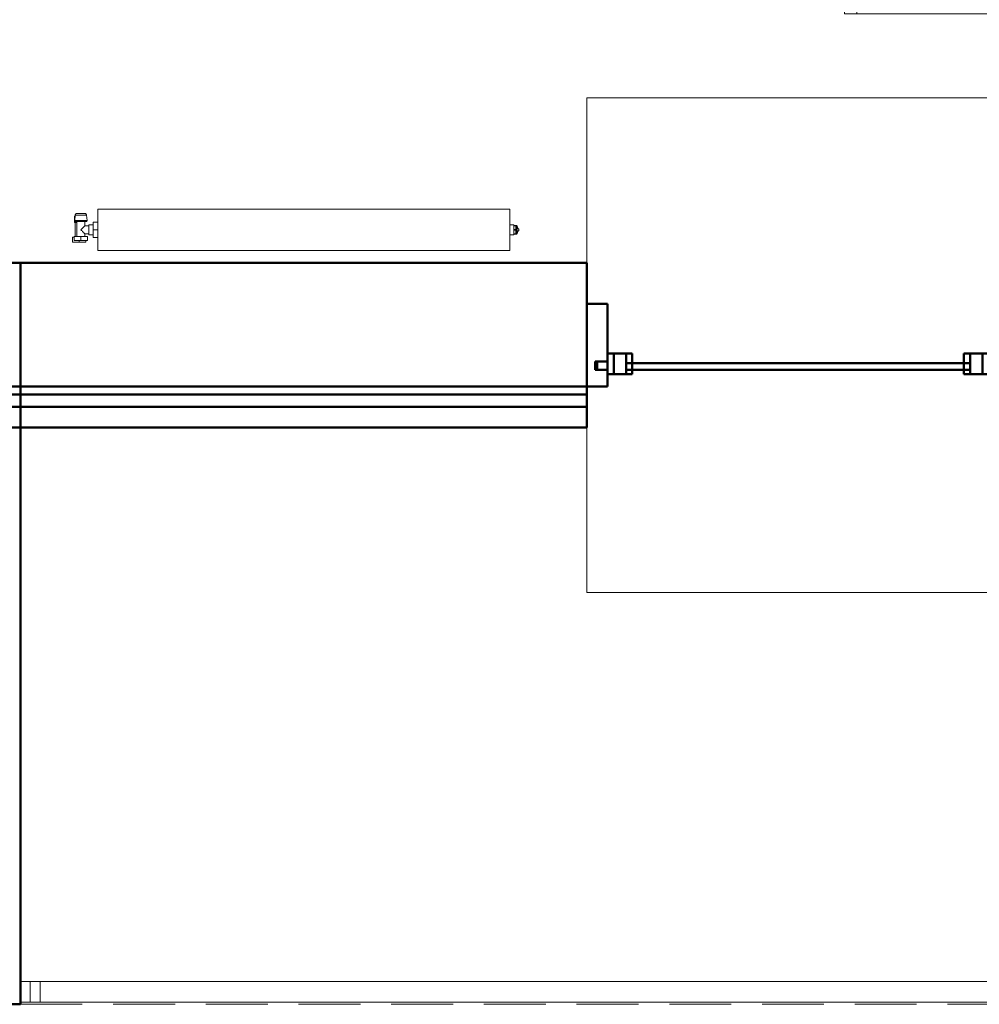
# Model space of a CAD drawing. Header units: millimetres. Extents: x 26623 to 48924, y 4737 to 39091.
# Tile 52 of 91: x 36301 to 38631, y 28638 to 31028. Entities that reach past the tile are written whole.
import ezdxf

# ---------------------------------------------------------------- set-up
doc = ezdxf.new("R2010")
doc.units = ezdxf.units.MM
doc.linetypes.add('ADSK_Скрыто', pattern=[300, 150, -150])
doc.linetypes.add('ADSK_Штриховая_ш3 п1_5', pattern=[225, 150, -75])
for name, color, linetype, lineweight in [('A-DETL-____-HDLN', 90, 'ADSK_Скрыто', 9), ('A-DETL-____-MBND', 5, 'ADSK_Штриховая_ш3 п1_5', 20), ('A-GENM-____-MCUT', 13, 'Continuous', 50), ('A-GENM-____-OTLN', 13, 'Continuous', 20), ('A-PART-____-MCUT', 2, 'Continuous', 50), ('A-PART-____-OTLN', 2, 'Continuous', 20), ('A-WALL-____-MCUT', 113, 'Continuous', 50), ('A-WALL-____-OTLN', 113, 'Continuous', 20), ('I-FURN-____-OTLN', 30, 'Continuous', 20), ('M-EQPM-____-OTLN', 50, 'Continuous', 20), ('Ограждение', 7, 'Continuous', 20)]:
    doc.layers.add(name, color=color, linetype=linetype, lineweight=lineweight)

# ---------------------------------------------------------------- blocks, each defined once
blk = doc.blocks.new('Прямая форма - V line-612168-В_Этаж 03_Водопровод')
at = {"layer": 'Ограждение', "color": 253}
for p, q in [((36.4, 55), (84.5, 55)), ((84.5, 55), (84.5, 5)), ((36.4, 5), (84.5, 5))]:
    blk.add_line(p, q, dxfattribs=at)
blk = doc.blocks.new('Прямая форма - Steel - Stainless-612169-В_Этаж 03_Водопровод')
blk.add_blockref('Прямая форма - V line-612168-В_Этаж 03_Водопровод', (0, 0))
blk = doc.blocks.new('Прямая форма - Steel - Stainless-612174-В_Этаж 03_Водопровод')
at = {"layer": 'Ограждение', "color": 253}
for p, q in [((59.5, 5), (59.5, 55)), ((4011.9, 55), (59.5, 55)), ((4011.9, 55), (4011.9, 5)), ((4011.9, 5), (59.5, 5))]:
    blk.add_line(p, q, dxfattribs=at)
blk = doc.blocks.new('Прямая форма - RAILING - 004-612179-В_Этаж 03_Водопровод')
for name in ['Прямая форма - Steel - Stainless-612169-В_Этаж 03_Водопровод', 'Прямая форма - Steel - Stainless-612174-В_Этаж 03_Водопровод']:
    blk.add_blockref(name, (0, 0))
blk = doc.blocks.new('Family - V line-612198-В_Этаж 03_Водопровод')
at = {"layer": 'A-PART-____-OTLN', "color": 253}
for p, q in [((36.4, 55), (84.5, 55)), ((84.5, 55), (84.5, 5)), ((36.4, 5), (84.5, 5))]:
    blk.add_line(p, q, dxfattribs=at)
blk = doc.blocks.new('Family - Steel - Stainless-612199-В_Этаж 03_Водопровод')
blk.add_blockref('Family - V line-612198-В_Этаж 03_Водопровод', (0, 0))
blk = doc.blocks.new('Family - Steel - Stainless-612207-В_Этаж 03_Водопровод')
at = {"layer": 'A-PART-____-OTLN', "color": 253}
for p, q in [((59.5, 5), (59.5, 55)), ((4011.9, 55), (59.5, 55)), ((4011.9, 5), (59.5, 5))]:
    blk.add_line(p, q, dxfattribs=at)
blk = doc.blocks.new('Прямая форма - Insulation - Thermal Break-612319-В_Этаж 03_Водопровод')
at = {"layer": 'A-WALL-____-MCUT', "color": 9}
for p, q in [((320, 80), (0, 80)), ((0, 80), (0, 50)), ((320, 50), (320, 80)), ((1800, 80), (350, 80)), ((350, 80), (350, 50)), ((1800, 50), (1800, 80)), ((0, 50), (320, 50)), ((350, 50), (1800, 50))]:
    blk.add_line(p, q, dxfattribs=at)
blk = doc.blocks.new('Прямая форма - Concrete - Structural-612320-В_Этаж 03_Водопровод')
at = {"layer": 'A-WALL-____-MCUT', "color": 9}
for p, q in [((0, 100), (0, 80)), ((300, 100), (0, 100)), ((300, 80), (300, 100)), ((350, 100), (350, 80)), ((545.5, 100), (350, 100)), ((545.5, 80), (545.5, 100)), ((0, 80), (300, 80)), ((350, 80), (545.5, 80))]:
    blk.add_line(p, q, dxfattribs=at)
at = {"layer": 'A-WALL-____-OTLN', "color": 253}
for p, q in [((587.6, 100), (545.5, 100)), ((587.6, 100), (1800, 100)), ((622.2, 80), (587.6, 100)), ((1800, 80), (1800, 100))]:
    blk.add_line(p, q, dxfattribs=at)
blk = doc.blocks.new('Прямая форма - Masonry Block - Structural-612321-В_Этаж 03_Водопровод')
at = {"layer": 'A-WALL-____-MCUT', "color": 9}
for p, q in [((0, 400), (0, 300)), ((1800, 400), (0, 400)), ((1800, 124.3), (1800, 400)), ((0, 300), (350, 300)), ((350, 300), (350, 104)), ((545.5, 100), (545.5, 124.3)), ((545.5, 124.3), (1800, 124.3)), ((350, 104), (350, 100)), ((350, 100), (545.5, 100))]:
    blk.add_line(p, q, dxfattribs=at)
at = {"layer": 'A-WALL-____-OTLN', "color": 253}
for p, q in [((545.5, 124.3), (587.6, 100)), ((1800, 100), (1800, 124.3)), ((587.6, 100), (545.5, 100)), ((587.6, 100), (1800, 100))]:
    blk.add_line(p, q, dxfattribs=at)
blk = doc.blocks.new('Прямая форма - Gypsum Plasterboard - Waterproof-612322-В_Этаж 03_Водопровод')
at = {"layer": 'A-WALL-____-MCUT', "color": 9}
for p, q in [((400, 50), (400, 0)), ((545.5, 50), (400, 50)), ((545.5, 0), (545.5, 50)), ((400, 0), (545.5, 0))]:
    blk.add_line(p, q, dxfattribs=at)
at = {"layer": 'A-WALL-____-OTLN', "color": 253}
for p, q in [((760.8, 0), (674.2, 50)), ((1800, 0), (1800, 50)), ((1800, 0), (760.8, 0)), ((545.5, 0), (760.8, 0))]:
    blk.add_line(p, q, dxfattribs=at)
blk = doc.blocks.new('Прямая форма - SW - 005-612323-В_Этаж 03_Водопровод')
for name in ['Прямая форма - Masonry Block - Structural-612321-В_Этаж 03_Водопровод', 'Прямая форма - Concrete - Structural-612320-В_Этаж 03_Водопровод', 'Прямая форма - Insulation - Thermal Break-612319-В_Этаж 03_Водопровод', 'Прямая форма - Gypsum Plasterboard - Waterproof-612322-В_Этаж 03_Водопровод']:
    blk.add_blockref(name, (0, 0))
blk = doc.blocks.new('Family - Masonry Block - Structural-612329-В_Этаж 03_Водопровод')
at = {"layer": 'A-PART-____-MCUT', "color": 9}
for p, q in [((0, 400), (0, 300)), ((1800, 400), (0, 400)), ((1800, 124.3), (1800, 400)), ((0, 300), (350, 300)), ((350, 300), (350, 104)), ((545.5, 100), (545.5, 124.3)), ((545.5, 124.3), (1800, 124.3)), ((350, 104), (350, 100)), ((350, 100), (545.5, 100))]:
    blk.add_line(p, q, dxfattribs=at)
at = {"layer": 'A-PART-____-OTLN', "color": 253}
for p, q in [((545.5, 124.3), (587.6, 100)), ((1800, 100), (1800, 124.3)), ((587.6, 100), (545.5, 100)), ((587.6, 100), (1800, 100))]:
    blk.add_line(p, q, dxfattribs=at)
blk = doc.blocks.new('Прямая форма - V line-610911-В_Этаж 03_Водопровод')
at = {"layer": 'I-FURN-____-OTLN', "color": 253}
for p, q in [((-645.4, -30), (-645.4, 0)), ((-645.4, -30), (-645.4, 0)), ((-388.3, -30), (-388.3, 0)), ((-388.3, -30), (-388.3, 0)), ((-129.6, -30), (-129.6, 0)), ((-129.6, -30), (-129.6, 0)), ((129.6, -30), (129.6, 0)), ((129.6, -30), (129.6, 0)), ((388.3, -30), (388.3, 0)), ((388.3, -30), (388.3, 0)), ((645.4, -30), (645.4, 0)), ((645.4, -30), (645.4, 0)), ((900, 0), (900, -300)), ((-645.4, -30), (-826, -30)), ((-826, -30), (-645.4, -30)), ((-826, -30.7), (859.9, -30.7)), ((-826, -35.9), (859.4, -35.9)), ((-826, -44.8), (858.5, -44.8)), ((-388.3, -30), (-645.4, -30)), ((-645.4, -30), (-388.3, -30)), ((-129.6, -30), (-388.3, -30)), ((-388.3, -30), (-129.6, -30)), ((129.6, -30), (-129.6, -30)), ((-129.6, -30), (129.6, -30)), ((388.3, -30), (129.6, -30)), ((129.6, -30), (388.3, -30)), ((645.4, -30), (388.3, -30)), ((388.3, -30), (645.4, -30)), ((900, -30), (645.4, -30)), ((645.4, -30), (900, -30)), ((858, -50), (858.5, -44.8)), ((858.5, -44.8), (859.4, -35.9)), ((858.5, -44.8), (861.9, -45.5)), ((859.4, -35.9), (859.9, -30.7)), ((859.4, -35.9), (865.4, -37)), ((859.9, -30.7), (860, -30)), ((859.9, -30.7), (867.4, -32.2)), ((860, -30), (867.7, -31.5)), ((860, -50), (861.9, -45.5)), ((860, -50), (863.5, -46.5)), ((861.9, -45.5), (865.4, -37)), ((861.9, -45.5), (863.5, -46.5)), ((863.5, -46.5), (869.9, -40.1)), ((863.5, -46.5), (864.5, -48.1)), ((864.5, -48.1), (873, -44.6)), ((865.4, -37), (867.4, -32.2)), ((865.4, -37), (869.9, -40.1)), ((867.4, -32.2), (867.7, -31.5)), ((867.4, -32.2), (873.7, -36.3)), ((867.7, -31.5), (874.1, -35.9)), ((869.9, -40.1), (873.7, -36.3)), ((869.9, -40.1), (873, -44.6)), ((873, -44.6), (877.8, -42.6)), ((873, -44.6), (874.1, -50.6)), ((873.7, -36.3), (874.1, -35.9)), ((873.7, -36.3), (877.8, -42.6)), ((874.1, -35.9), (878.5, -42.3)), ((877.8, -42.6), (878.5, -42.3)), ((877.8, -42.6), (879.3, -50.1)), ((878.5, -42.3), (880, -50)), ((-826, -50), (858, -50)), ((858, -50), (859.7, -50.3)), ((859.7, -50.3), (860, -50)), ((859.7, -50.3), (860, -52)), ((860, -50), (864.5, -48.1)), ((860, -52), (865.2, -51.5)), ((860, -52), (860, -1948)), ((864.5, -48.1), (865.2, -51.5)), ((865.2, -51.5), (874.1, -50.6)), ((865.2, -51.5), (865.2, -1948.5)), ((874.1, -50.6), (879.3, -50.1)), ((874.1, -50.6), (874.1, -1949.4)), ((879.3, -50.1), (880, -50)), ((879.3, -50.1), (879.3, -1949.9)), ((880, -50), (880, -1950)), ((900, -300), (900, -1970)), ((900, -300), (1104, -300)), ((-900, -1970), (-900, -400)), ((-880, -1950), (-880, -400)), ((-879.3, -1949.9), (-879.3, -400)), ((-874.1, -1949.4), (-874.1, -400)), ((-865.2, -1948.5), (-865.2, -400)), ((-860, -1948), (-860, -400)), ((-879.3, -1949.9), (-880, -1950)), ((-878.5, -1957.7), (-880, -1950)), ((-874.1, -1949.4), (-879.3, -1949.9)), ((-877.8, -1957.4), (-879.3, -1949.9)), ((-877.8, -1957.4), (-878.5, -1957.7)), ((-874.1, -1964.1), (-878.5, -1957.7)), ((-873, -1955.4), (-877.8, -1957.4)), ((-873.7, -1963.7), (-877.8, -1957.4)), ((-865.2, -1948.5), (-874.1, -1949.4)), ((-873, -1955.4), (-874.1, -1949.4)), ((-864.5, -1951.9), (-873, -1955.4)), ((-869.9, -1959.9), (-873, -1955.4)), ((-863.5, -1953.5), (-869.9, -1959.9)), ((-861.9, -1954.5), (-865.4, -1963)), ((-860, -1948), (-865.2, -1948.5)), ((-864.5, -1951.9), (-865.2, -1948.5)), ((-860, -1950), (-864.5, -1951.9)), ((-863.5, -1953.5), (-864.5, -1951.9)), ((-860, -1950), (-863.5, -1953.5)), ((-861.9, -1954.5), (-863.5, -1953.5)), ((-860, -1950), (-861.9, -1954.5)), ((-858.5, -1955.2), (-861.9, -1954.5)), ((-859.7, -1949.7), (-860, -1948)), ((-859.7, -1949.7), (-860, -1950)), ((-858, -1950), (-859.7, -1949.7)), ((-858.5, -1955.2), (-859.4, -1964.1)), ((-858, -1950), (-858.5, -1955.2)), ((858.5, -1955.2), (-858.5, -1955.2)), ((858, -1950), (-858, -1950)), ((859.7, -1949.7), (858, -1950)), ((858, -1950), (858.5, -1955.2)), ((861.9, -1954.5), (858.5, -1955.2)), ((858.5, -1955.2), (859.4, -1964.1)), ((860, -1948), (859.7, -1949.7)), ((859.7, -1949.7), (860, -1950)), ((865.2, -1948.5), (860, -1948)), ((860, -1950), (864.5, -1951.9)), ((860, -1950), (863.5, -1953.5)), ((860, -1950), (861.9, -1954.5)), ((863.5, -1953.5), (861.9, -1954.5)), ((861.9, -1954.5), (865.4, -1963)), ((864.5, -1951.9), (863.5, -1953.5)), ((863.5, -1953.5), (869.9, -1959.9)), ((865.2, -1948.5), (864.5, -1951.9)), ((864.5, -1951.9), (873, -1955.4)), ((874.1, -1949.4), (865.2, -1948.5)), ((873, -1955.4), (869.9, -1959.9)), ((874.1, -1949.4), (873, -1955.4)), ((873, -1955.4), (877.8, -1957.4)), ((877.8, -1957.4), (873.7, -1963.7)), ((879.3, -1949.9), (874.1, -1949.4)), ((878.5, -1957.7), (874.1, -1964.1)), ((879.3, -1949.9), (877.8, -1957.4)), ((877.8, -1957.4), (878.5, -1957.7)), ((880, -1950), (878.5, -1957.7)), ((880, -1950), (879.3, -1949.9)), ((-645.4, -1970), (-900, -1970)), ((-900, -2000), (-900, -1970)), ((-900, -1970), (-645.4, -1970)), ((-900, -2000), (-900, -1970)), ((-873.7, -1963.7), (-874.1, -1964.1)), ((-867.7, -1968.5), (-874.1, -1964.1)), ((-869.9, -1959.9), (-873.7, -1963.7)), ((-867.4, -1967.8), (-873.7, -1963.7)), ((-865.4, -1963), (-869.9, -1959.9)), ((-867.4, -1967.8), (-867.7, -1968.5)), ((-860, -1970), (-867.7, -1968.5)), ((-865.4, -1963), (-867.4, -1967.8)), ((-859.9, -1969.3), (-867.4, -1967.8)), ((-859.4, -1964.1), (-865.4, -1963)), ((-859.9, -1969.3), (-860, -1970)), ((-859.4, -1964.1), (-859.9, -1969.3)), ((859.9, -1969.3), (-859.9, -1969.3)), ((859.4, -1964.1), (-859.4, -1964.1)), ((-645.4, -1970), (-388.3, -1970)), ((-645.4, -2000), (-645.4, -1970)), ((-645.4, -1970), (-388.3, -1970)), ((-645.4, -2000), (-645.4, -1970)), ((-388.3, -1970), (-129.6, -1970)), ((-388.3, -2000), (-388.3, -1970)), ((-388.3, -1970), (-129.6, -1970)), ((-388.3, -2000), (-388.3, -1970)), ((-129.6, -1970), (129.6, -1970)), ((-129.6, -2000), (-129.6, -1970)), ((-129.6, -1970), (129.6, -1970)), ((-129.6, -2000), (-129.6, -1970)), ((129.6, -1970), (388.3, -1970)), ((129.6, -2000), (129.6, -1970)), ((129.6, -1970), (388.3, -1970)), ((129.6, -2000), (129.6, -1970)), ((388.3, -1970), (645.4, -1970)), ((388.3, -2000), (388.3, -1970)), ((388.3, -1970), (645.4, -1970)), ((388.3, -2000), (388.3, -1970)), ((645.4, -1970), (900, -1970)), ((645.4, -2000), (645.4, -1970)), ((645.4, -1970), (900, -1970)), ((645.4, -2000), (645.4, -1970)), ((865.4, -1963), (859.4, -1964.1)), ((859.4, -1964.1), (859.9, -1969.3)), ((867.4, -1967.8), (859.9, -1969.3)), ((859.9, -1969.3), (860, -1970)), ((867.7, -1968.5), (860, -1970)), ((869.9, -1959.9), (865.4, -1963)), ((865.4, -1963), (867.4, -1967.8)), ((873.7, -1963.7), (867.4, -1967.8)), ((867.4, -1967.8), (867.7, -1968.5)), ((874.1, -1964.1), (867.7, -1968.5)), ((869.9, -1959.9), (873.7, -1963.7)), ((873.7, -1963.7), (874.1, -1964.1)), ((900, -2000), (900, -1970)), ((900, -2000), (900, -1970)), ((-645.4, -2000), (-900, -2000)), ((-900, -2000), (-645.4, -2000)), ((-388.3, -2000), (-645.4, -2000)), ((-645.4, -2000), (-388.3, -2000)), ((-129.6, -2000), (-388.3, -2000)), ((-388.3, -2000), (-129.6, -2000)), ((129.6, -2000), (-129.6, -2000)), ((-129.6, -2000), (129.6, -2000)), ((388.3, -2000), (129.6, -2000)), ((129.6, -2000), (388.3, -2000)), ((645.4, -2000), (388.3, -2000)), ((388.3, -2000), (645.4, -2000)), ((900, -2000), (645.4, -2000)), ((645.4, -2000), (900, -2000))]:
    blk.add_line(p, q, dxfattribs=at)
blk = doc.blocks.new('Прямая форма - FU - 059-612835-В_Этаж 03_Водопровод')
blk.add_blockref('Прямая форма - V line-610911-В_Этаж 03_Водопровод', (0, 0))
blk = doc.blocks.new('Прямая форма - Masonry Block - Structural-612866-В_Этаж 03_Водопровод')
at = {"layer": 'A-WALL-____-MCUT', "color": 9}
for p, q in [((4200, -100), (2625.1, -100)), ((2625.1, -100), (2625.1, -400)), ((4200, -400), (4200, -100)), ((2625.1, -400), (4200, -400))]:
    blk.add_line(p, q, dxfattribs=at)
at = {"layer": 'A-WALL-____-OTLN', "color": 253}
for p, q in [((0, -247.2), (0, -100)), ((0, -247.2), (0, -100)), ((0, -100), (0, -100)), ((0, -100), (0, -100)), ((0, -247.2), (0, -328.7)), ((0, -328.8), (0, -247.2)), ((0, -328.7), (0, -400)), ((0, -328.8), (0, -351.9)), ((0, -351.9), (0, -400)), ((0, -400), (0, -400)), ((0, -400), (0, -400)), ((0, -400), (0, -400)), ((0, -400), (0, -400))]:
    blk.add_line(p, q, dxfattribs=at)
blk = doc.blocks.new('Прямая форма - Gypsum Plasterboard - Waterproof-612867-В_Этаж 03_Водопровод')
at = {"layer": 'A-WALL-____-MCUT', "color": 9}
for p, q in [((4200, 0), (2625.1, 0)), ((2625.1, 0), (2625.1, -50)), ((4200, -50), (4200, 0)), ((2625.1, -50), (4200, -50))]:
    blk.add_line(p, q, dxfattribs=at)
at = {"layer": 'A-WALL-____-OTLN', "color": 253}
for p, q in [((0, -13.6), (0, 0)), ((0, -36.4), (0, 0)), ((0, 0), (0, 0)), ((0, 0), (0, 0)), ((0, 0), (0, 0)), ((0, 0), (0, 0)), ((0, -13.6), (0, -50)), ((0, -36.4), (0, -50)), ((0, -50), (0, -50)), ((0, -50), (0, -50)), ((0, -50), (0, -50)), ((0, -50), (0, -50))]:
    blk.add_line(p, q, dxfattribs=at)
blk = doc.blocks.new('Прямая форма - Concrete - Structural-612868-В_Этаж 03_Водопровод')
at = {"layer": 'A-WALL-____-MCUT', "color": 9}
for p, q in [((4100, -80), (2625.1, -80)), ((2625.1, -80), (2625.1, -100)), ((4100, -100), (4100, -80)), ((2625.1, -100), (4100, -100))]:
    blk.add_line(p, q, dxfattribs=at)
at = {"layer": 'A-WALL-____-OTLN', "color": 253}
for p, q in [((0, -85.4), (0, -80)), ((0, -94.6), (0, -80)), ((0, -80), (0, -80)), ((0, -80), (0, -80)), ((0, -80), (0, -80)), ((0, -80), (0, -80)), ((0, -85.4), (0, -100)), ((0, -94.6), (0, -100)), ((4296, -80), (4100, -80)), ((0, -100), (0, -100)), ((0, -100), (0, -100))]:
    blk.add_line(p, q, dxfattribs=at)
blk = doc.blocks.new('Прямая форма - Insulation - Thermal Break-612869-В_Этаж 03_Водопровод')
at = {"layer": 'A-WALL-____-MCUT', "color": 9}
for p, q in [((4100, -50), (2625.1, -50)), ((2625.1, -50), (2625.1, -80)), ((4100, -80), (4100, -50)), ((2625.1, -80), (4100, -80))]:
    blk.add_line(p, q, dxfattribs=at)
at = {"layer": 'A-WALL-____-OTLN', "color": 253}
blk.add_line((4296, -80), (4100, -80), dxfattribs=at)
blk = doc.blocks.new('Прямая форма - SW - 004-612870-В_Этаж 03_Водопровод')
for name in ['Прямая форма - Gypsum Plasterboard - Waterproof-612867-В_Этаж 03_Водопровод', 'Прямая форма - Insulation - Thermal Break-612869-В_Этаж 03_Водопровод', 'Прямая форма - Concrete - Structural-612868-В_Этаж 03_Водопровод', 'Прямая форма - Masonry Block - Structural-612866-В_Этаж 03_Водопровод']:
    blk.add_blockref(name, (0, 0))
blk = doc.blocks.new('Family - Masonry Block - Structural-612872-В_Этаж 03_Водопровод')
at = {"layer": 'A-PART-____-MCUT', "color": 9}
for p, q in [((4200, -100), (2625.1, -100)), ((2625.1, -100), (2625.1, -400)), ((2625.1, -400), (4200, -400))]:
    blk.add_line(p, q, dxfattribs=at)
blk = doc.blocks.new('Family - Gypsum Plasterboard - Waterproof-612874-В_Этаж 03_Водопровод')
at = {"layer": 'A-PART-____-MCUT', "color": 9}
for p, q in [((4200, 0), (2625.1, 0)), ((2625.1, 0), (2625.1, -50)), ((2625.1, -50), (4200, -50))]:
    blk.add_line(p, q, dxfattribs=at)
blk = doc.blocks.new('Family - Concrete - Structural-612876-В_Этаж 03_Водопровод')
at = {"layer": 'A-PART-____-MCUT', "color": 9}
for p, q in [((4100, -80), (2625.1, -80)), ((2625.1, -80), (2625.1, -100)), ((2625.1, -100), (4100, -100))]:
    blk.add_line(p, q, dxfattribs=at)
blk = doc.blocks.new('Family - OP - 004-612878-В_Этаж 03_Водопровод')
at = {"layer": 'A-GENM-____-MCUT', "lineweight": 9}
for p, q in [((40303.2, 30837.6), (37678.2, 30837.6)), ((37678.2, 30837.6), (37678.2, 29637.6)), ((37678.2, 29637.6), (40303.2, 29637.6))]:
    blk.add_line(p, q, dxfattribs=at)
blk = doc.blocks.new('Family - Insulation - Thermal Break-612880-В_Этаж 03_Водопровод')
at = {"layer": 'A-PART-____-MCUT', "color": 9}
for p, q in [((4100, -50), (2625.1, -50)), ((2625.1, -50), (2625.1, -80)), ((4100, -80), (4100, -50)), ((2625.1, -80), (4100, -80))]:
    blk.add_line(p, q, dxfattribs=at)
at = {"layer": 'A-PART-____-OTLN', "color": 253}
blk.add_line((4296, -80), (4100, -80), dxfattribs=at)
blk = doc.blocks.new('Прямая форма - Timber - Floor-613210-В_Этаж 03_Водопровод')
at = {"layer": 'A-DETL-____-MBND', "color": 253}
blk.add_line((2439.9, -9270), (6439.9, -9270), dxfattribs=at)
blk = doc.blocks.new('Прямая форма - SLA - 009-613211-В_Этаж 03_Водопровод')
blk.add_blockref('Прямая форма - Timber - Floor-613210-В_Этаж 03_Водопровод', (0, 0))
blk = doc.blocks.new('Family - Timber - Floor-613219-В_Этаж 03_Водопровод')
at = {"layer": 'A-DETL-____-MBND', "color": 253}
blk.add_line((2439.9, -9270), (6439.9, -9270), dxfattribs=at)
blk = doc.blocks.new('Прямая форма - V line-613305-В_Этаж 03_Водопровод')
at = {"layer": 'A-WALL-____-MCUT', "color": 9}
for p, q in [((-462.5, 150), (-512.5, 150)), ((-512.5, 150), (-512.5, -50)), ((-462.5, 10), (-462.5, 150)), ((-487.5, -10), (-487.5, 10)), ((-487.5, 10), (-462.5, 10)), ((-462.5, -10), (-487.5, -10)), ((-462.5, -50), (-462.5, -10)), ((-512.5, -50), (-462.5, -50))]:
    blk.add_line(p, q, dxfattribs=at)
blk = doc.blocks.new('Прямая форма - Iron-613306-В_Этаж 03_Водопровод')
blk.add_blockref('Прямая форма - V line-613305-В_Этаж 03_Водопровод', (0, 0))
blk = doc.blocks.new('Прямая форма - Glass-613307-В_Этаж 03_Водопровод')
at = {"layer": 'A-WALL-____-MCUT', "color": 9}
for p, q in [((417.5, 6), (-417.5, 6)), ((-417.5, 6), (-417.5, -10)), ((417.5, -10), (417.5, 6)), ((-417.5, -10), (417.5, -10))]:
    blk.add_line(p, q, dxfattribs=at)
blk = doc.blocks.new('Прямая форма - Iron-613314-В_Этаж 03_Водопровод')
at = {"layer": 'A-WALL-____-MCUT', "color": 9}
for p, q in [((-402.5, 30), (-462.5, 30)), ((-462.5, 30), (-462.5, -20)), ((-447.5, 30), (-462.5, 30)), ((-462.5, 30), (-462.5, -20)), ((-447.5, -20), (-447.5, 30)), ((-417.5, 30), (-447.5, 30)), ((-447.5, 30), (-447.5, -20)), ((-417.5, -20), (-417.5, 30)), ((-402.5, -20), (-402.5, 30)), ((462.5, 30), (402.5, 30)), ((402.5, 30), (402.5, -20)), ((447.5, 30), (417.5, 30)), ((417.5, 30), (417.5, -20)), ((462.5, 30), (447.5, 30)), ((447.5, 30), (447.5, -20)), ((447.5, -20), (447.5, 30)), ((462.5, -20), (462.5, 30)), ((462.5, -20), (462.5, 30)), ((-492.5, 10), (-492.5, -10)), ((-462.5, 10), (-492.5, 10)), ((-462.5, -10), (-462.5, 10)), ((492.5, 10), (462.5, 10)), ((462.5, 10), (462.5, -10)), ((492.5, -10), (492.5, 10)), ((-492.5, -10), (-462.5, -10)), ((-462.5, -20), (-402.5, -20)), ((-462.5, -20), (-447.5, -20)), ((-447.5, -20), (-417.5, -20)), ((402.5, -20), (462.5, -20)), ((417.5, -20), (447.5, -20)), ((447.5, -20), (462.5, -20)), ((462.5, -10), (492.5, -10))]:
    blk.add_line(p, q, dxfattribs=at)
blk = doc.blocks.new('Прямая форма - CW-002-613329-В_Этаж 03_Водопровод')
for name in ['Прямая форма - Iron-613306-В_Этаж 03_Водопровод', 'Прямая форма - Iron-613314-В_Этаж 03_Водопровод', 'Прямая форма - Glass-613307-В_Этаж 03_Водопровод']:
    blk.add_blockref(name, (0, 0))
blk = doc.blocks.new('Family - V line-613349-В_Этаж 03_Водопровод')
at = {"layer": 'A-PART-____-MCUT', "color": 9}
for p, q in [((-462.5, 150), (-512.5, 150)), ((-512.5, 150), (-512.5, -50)), ((-462.5, 10), (-462.5, 150)), ((-487.5, -10), (-487.5, 10)), ((-487.5, 10), (-462.5, 10)), ((-462.5, -10), (-487.5, -10)), ((-462.5, -50), (-462.5, -10)), ((-512.5, -50), (-462.5, -50))]:
    blk.add_line(p, q, dxfattribs=at)
blk = doc.blocks.new('Family - Iron-613350-В_Этаж 03_Водопровод')
blk.add_blockref('Family - V line-613349-В_Этаж 03_Водопровод', (0, 0))
blk = doc.blocks.new('Family - Glass-613352-В_Этаж 03_Водопровод')
at = {"layer": 'A-PART-____-MCUT', "color": 9}
for p, q in [((417.5, 6), (-417.5, 6)), ((-417.5, 6), (-417.5, -10)), ((417.5, -10), (417.5, 6)), ((-417.5, -10), (417.5, -10))]:
    blk.add_line(p, q, dxfattribs=at)
blk = doc.blocks.new('Family - Iron-613363-В_Этаж 03_Водопровод')
at = {"layer": 'A-PART-____-MCUT', "color": 9}
for p, q in [((-402.5, 30), (-462.5, 30)), ((-462.5, 30), (-462.5, -20)), ((-447.5, 30), (-462.5, 30)), ((-462.5, 30), (-462.5, -20)), ((-447.5, -20), (-447.5, 30)), ((-417.5, 30), (-447.5, 30)), ((-447.5, 30), (-447.5, -20)), ((-417.5, -20), (-417.5, 30)), ((-402.5, -20), (-402.5, 30)), ((462.5, 30), (402.5, 30)), ((402.5, 30), (402.5, -20)), ((447.5, 30), (417.5, 30)), ((417.5, 30), (417.5, -20)), ((462.5, 30), (447.5, 30)), ((447.5, 30), (447.5, -20)), ((447.5, -20), (447.5, 30)), ((462.5, -20), (462.5, 30)), ((462.5, -20), (462.5, 30)), ((-492.5, 10), (-492.5, -10)), ((-462.5, 10), (-492.5, 10)), ((-462.5, -10), (-462.5, 10)), ((492.5, 10), (462.5, 10)), ((462.5, 10), (462.5, -10)), ((492.5, -10), (492.5, 10)), ((-492.5, -10), (-462.5, -10)), ((-462.5, -20), (-402.5, -20)), ((-462.5, -20), (-447.5, -20)), ((-447.5, -20), (-417.5, -20)), ((402.5, -20), (462.5, -20)), ((417.5, -20), (447.5, -20)), ((447.5, -20), (462.5, -20)), ((462.5, -10), (492.5, -10))]:
    blk.add_line(p, q, dxfattribs=at)
blk = doc.blocks.new('V line_ifc_RVT-1-В_Этаж 03_Водопровод')
at = {"layer": 'A-GENM-____-OTLN', "color": 253, "lineweight": 20}
for name, p in [('Прямая форма - SLA - 009-613211-В_Этаж 03_Водопровод', (33863.4, 37907.6)), ('Family - OP - 004-612878-В_Этаж 03_Водопровод', (0, 0))]:
    blk.add_blockref(name, p, dxfattribs=at)
at = {"layer": 'A-PART-____-OTLN', "color": 253, "lineweight": 20}
for name, p in [('Family - Timber - Floor-613219-В_Этаж 03_Водопровод', (33863.4, 37907.6)), ('Family - Iron-613350-В_Этаж 03_Водопровод', (38190.7, 30187.6)), ('Family - Iron-613363-В_Этаж 03_Водопровод', (38190.7, 30187.6)), ('Family - Glass-613352-В_Этаж 03_Водопровод', (38190.7, 30187.6)), ('Family - Steel - Stainless-612199-В_Этаж 03_Водопровод', (36266.8, 28637.6)), ('Family - Steel - Stainless-612207-В_Этаж 03_Водопровод', (36266.8, 28637.6))]:
    blk.add_blockref(name, p, dxfattribs=at)
for name, p, rotation in [('Family - Masonry Block - Structural-612329-В_Этаж 03_Водопровод', (35903.2, 30437.6), 270), ('Family - Masonry Block - Structural-612872-В_Этаж 03_Водопровод', (40303.2, 30037.6), 180), ('Family - Concrete - Structural-612876-В_Этаж 03_Водопровод', (40303.2, 30037.6), 180), ('Family - Insulation - Thermal Break-612880-В_Этаж 03_Водопровод', (40303.2, 30037.6), 180), ('Family - Gypsum Plasterboard - Waterproof-612874-В_Этаж 03_Водопровод', (40303.2, 30037.6), 180)]:
    blk.add_blockref(name, p, dxfattribs=dict(at, rotation=rotation))
at = {"layer": 'A-WALL-____-OTLN', "color": 253, "lineweight": 20}
for name, p, rotation in [('Прямая форма - SW - 005-612323-В_Этаж 03_Водопровод', (35903.2, 30437.6), 270), ('Прямая форма - SW - 004-612870-В_Этаж 03_Водопровод', (40303.2, 30037.6), 180)]:
    blk.add_blockref(name, p, dxfattribs=dict(at, rotation=rotation))
blk.add_blockref('Прямая форма - CW-002-613329-В_Этаж 03_Водопровод', (38190.7, 30187.6), dxfattribs=at)
at = {"layer": 'I-FURN-____-OTLN', "color": 253, "lineweight": 20, "rotation": 270}
blk.add_blockref('Прямая форма - FU - 059-612835-В_Этаж 03_Водопровод', (40303.2, 31941.6), dxfattribs=at)
at = {"layer": 'Ограждение', "color": 253, "lineweight": 20}
blk.add_blockref('Прямая форма - RAILING - 004-612179-В_Этаж 03_Водопровод', (36266.8, 28637.6), dxfattribs=at)
blk = doc.blocks.new('ADSK_Радиатор универсальный_Боковое подключение_Клапаны - Радиатор 600х1000-V51-В_Этаж 03_Водопровод')
at = {"layer": 'A-DETL-____-HDLN', "flags": 128}
for points in [[(-550, 20), (-550, 20), (-550, 20), (-549.9, 20), (-549.9, 20), (-549.8, 20), (-549.7, 20)], [(-549.7, 20), (-549.8, 20), (-549.9, 20), (-549.9, 20), (-550, 20), (-550, 20), (-550, 20), (-550, 20)], [(-532, 20), (-532, 20), (-532, 20), (-532.1, 20), (-532.1, 20), (-532.2, 20), (-532.3, 20)], [(-532.2, 20), (-532.1, 20), (-532.1, 20), (-532, 20), (-532, 20), (-532, 20), (-532, 20)], [(-553.8, 0), (-553.9, 0), (-553.9, 0), (-554, 0), (-554, 0), (-554, 0)], [(-554, 0), (-554, 0), (-554, 0), (-553.9, 0), (-553.8, 0), (-553.7, 0)], [(-528, 0), (-528, 0), (-528, 0), (-528.1, 0), (-528.2, 0)], [(-528.2, 0), (-528.1, 0), (-528.1, 0), (-528, 0), (-528, 0), (-528, 0)]]:
    blk.add_lwpolyline(points, dxfattribs=at)
at = {"layer": 'M-EQPM-____-OTLN'}
for p, q in [((500, 30), (-500, 30)), ((-500, 30), (-500, -70)), ((-500, 30), (-500, -70)), ((500, 30), (-500, 30)), ((500, -70), (500, 30)), ((500, -70), (500, 30)), ((-556.5, 13), (-556.5, -2)), ((-555.2, 13), (-556.5, 13)), ((-554.9, 15.8), (-556, 2.3)), ((-526, 2.3), (-556, 2.3)), ((-527.1, 15.8), (-554.9, 15.8)), ((-526, 2.3), (-527.1, 15.8)), ((-556.5, -2), (-551, -2)), ((-555, -2), (-555, -36)), ((-551, 0), (-551, -36)), ((-531, 0), (-551, 0)), ((-531, -10), (-531, 0)), ((-522, -10), (-531, -10)), ((-511, -7.5), (-522, -7.5)), ((-522, -7.5), (-522, -32.5)), ((-511, -20), (-511, -1.5)), ((-511, -1.5), (-500, -1.5)), ((-511, -38.5), (-511, -20)), ((-511, -20), (-500, -20)), ((510, -8), (500, -8)), ((510, -9.1), (510, -8)), ((510, -9.2), (510, -10.1)), ((510, -9.2), (515, -9.2)), ((515, -10.1), (510, -10.1)), ((510, -18.9), (510, -10.2)), ((510, -19.1), (510, -20.9)), ((510, -19.1), (515, -19.1)), ((515, -20.9), (510, -20.9)), ((510, -29.8), (510, -21.1)), ((517, -9.2), (515, -9.2)), ((515, -10.1), (515, -9.2)), ((515, -10.1), (515, -19.1)), ((515, -20.9), (515, -19.1)), ((515, -20.9), (515, -29.9)), ((517, -30.8), (517, -9.2)), ((517, -9.5), (517, -9.2)), ((522, -17.5), (517, -17.5)), ((522, -22.5), (517, -22.5)), ((522, -22.5), (522, -17.5)), ((-561, -38), (-557, -38)), ((-561, -50), (-561, -38)), ((-557, -36), (-541, -36)), ((-557, -46), (-557, -36)), ((-541, -46), (-557, -46)), ((-545, -46), (-545, -50)), ((-541, -36), (-525, -36)), ((-541, -36), (-541, -46)), ((-525, -46), (-541, -46)), ((-531, -36), (-531, -30)), ((-531, -30), (-522, -30)), ((-529, -50), (-529, -46)), ((-525, -46), (-525, -36)), ((-522, -32.5), (-511, -32.5)), ((-511, -38.5), (-500, -38.5)), ((500, -32), (510, -32)), ((510, -29.9), (510, -30.8)), ((510, -29.9), (515, -29.9)), ((515, -30.8), (510, -30.8)), ((510, -32), (510, -30.9)), ((515, -30.8), (515, -29.9)), ((515, -30.8), (517, -30.8)), ((517, -30.8), (517, -30.5)), ((-545, -50), (-561, -50)), ((-529, -50), (-545, -50)), ((-500, -70), (500, -70)), ((-500, -70), (500, -70))]:
    blk.add_line(p, q, dxfattribs=at)
at = {"layer": 'M-EQPM-____-OTLN', "flags": 128}
for points in [[(-554, 0), (-554.1, 0), (-554.2, 0), (-554.2, 0), (-554.3, 0), (-554.4, 0), (-554.5, 0.1), (-554.6, 0.1), (-554.6, 0.1), (-554.7, 0.1), (-554.8, 0.2), (-554.9, 0.2), (-554.9, 0.2), (-555, 0.3), (-555.1, 0.3), (-555.1, 0.3), (-555.2, 0.4), (-555.3, 0.4), (-555.3, 0.5), (-555.4, 0.6), (-555.4, 0.6), (-555.5, 0.7), (-555.5, 0.7), (-555.6, 0.8), (-555.6, 0.9), (-555.7, 0.9), (-555.7, 1), (-555.8, 1.1), (-555.8, 1.1), (-555.8, 1.2), (-555.9, 1.3), (-555.9, 1.4), (-555.9, 1.4), (-555.9, 1.5), (-556, 1.6), (-556, 1.7), (-556, 1.7), (-556, 1.8), (-556, 1.9), (-556, 2), (-556, 2.1), (-556, 2.1), (-556, 2.2), (-556, 2.3), (-556, 2.3)], [(-554.9, 15.8), (-554.9, 16), (-554.8, 16.2), (-554.8, 16.4), (-554.7, 16.6), (-554.7, 16.8), (-554.6, 17), (-554.5, 17.2), (-554.4, 17.4), (-554.3, 17.5), (-554.2, 17.7), (-554.1, 17.9), (-554, 18), (-553.9, 18.2), (-553.7, 18.3), (-553.6, 18.5), (-553.4, 18.6), (-553.3, 18.8), (-553.1, 18.9), (-553, 19), (-552.8, 19.1), (-552.7, 19.2), (-552.5, 19.3), (-552.3, 19.4), (-552.1, 19.5), (-551.9, 19.6), (-551.8, 19.7), (-551.6, 19.7), (-551.4, 19.8), (-551.2, 19.9), (-551, 19.9), (-550.8, 19.9), (-550.6, 20), (-550.4, 20), (-550.2, 20), (-550, 20)], [(-550, 20), (-550, 20), (-550, 20), (-549.9, 20), (-549.9, 20), (-549.8, 20), (-549.7, 20), (-549.6, 20), (-549.5, 20), (-549.4, 20), (-549.3, 20), (-549.1, 20), (-549, 20), (-548.8, 20), (-548.6, 20), (-548.4, 20), (-548.2, 20), (-548, 20), (-547.8, 20), (-547.5, 20), (-547.3, 20), (-547, 20), (-546.7, 20), (-546.5, 20), (-546.2, 20)], [(-532, 20), (-532, 20), (-532, 20), (-532.1, 20), (-532.1, 20), (-532.2, 20), (-532.3, 20), (-532.4, 20), (-532.5, 20), (-532.6, 20), (-532.7, 20), (-532.9, 20), (-533, 20), (-533.2, 20), (-533.4, 20), (-533.6, 20), (-533.8, 20), (-534, 20), (-534.2, 20), (-534.5, 20), (-534.7, 20), (-535, 20), (-535.3, 20), (-535.5, 20), (-535.8, 20), (-536.1, 20), (-536.4, 20), (-536.8, 20), (-537.1, 20), (-537.4, 20), (-537.7, 20), (-538.1, 20), (-538.4, 20), (-538.8, 20), (-539.1, 20), (-539.5, 20), (-539.8, 20), (-540.2, 20), (-540.5, 20), (-540.9, 20), (-541.3, 20), (-541.6, 20), (-542, 20), (-542.3, 20), (-542.7, 20), (-543, 20), (-543.4, 20), (-543.7, 20), (-544.1, 20), (-544.4, 20), (-544.7, 20), (-545.1, 20), (-545.4, 20), (-545.7, 20), (-546, 20), (-546.3, 20), (-546.6, 20), (-546.9, 20), (-547.1, 20), (-547.4, 20), (-547.6, 20), (-547.9, 20), (-548.1, 20), (-548.3, 20), (-548.5, 20), (-548.7, 20), (-548.9, 20), (-549.1, 20), (-549.2, 20), (-549.4, 20), (-549.5, 20), (-549.6, 20), (-549.7, 20), (-549.8, 20), (-549.9, 20), (-549.9, 20), (-550, 20), (-550, 20), (-550, 20), (-550, 20)], [(-535.7, 20), (-535.4, 20), (-535.1, 20), (-534.9, 20), (-534.6, 20), (-534.4, 20), (-534.1, 20), (-533.9, 20), (-533.7, 20), (-533.5, 20), (-533.3, 20), (-533.1, 20), (-532.9, 20), (-532.8, 20), (-532.6, 20), (-532.5, 20), (-532.4, 20), (-532.3, 20), (-532.2, 20), (-532.1, 20), (-532.1, 20), (-532, 20), (-532, 20), (-532, 20), (-532, 20)], [(-532, 20), (-531.8, 20), (-531.6, 20), (-531.4, 20), (-531.2, 19.9), (-531, 19.9), (-530.8, 19.9), (-530.6, 19.8), (-530.4, 19.7), (-530.2, 19.7), (-530.1, 19.6), (-529.9, 19.5), (-529.7, 19.4), (-529.5, 19.3), (-529.3, 19.2), (-529.2, 19.1), (-529, 19), (-528.9, 18.9), (-528.7, 18.8), (-528.6, 18.6), (-528.4, 18.5), (-528.3, 18.3), (-528.1, 18.2), (-528, 18), (-527.9, 17.9), (-527.8, 17.7), (-527.7, 17.5), (-527.6, 17.4), (-527.5, 17.2), (-527.4, 17), (-527.3, 16.8), (-527.3, 16.6), (-527.2, 16.4), (-527.2, 16.2), (-527.1, 16), (-527.1, 15.8)], [(-526, 2.3), (-526, 2.3), (-526, 2.2), (-526, 2.1), (-526, 2), (-526, 1.9), (-526, 1.9), (-526, 1.8), (-526, 1.7), (-526, 1.6), (-526.1, 1.5), (-526.1, 1.5), (-526.1, 1.4), (-526.1, 1.3), (-526.1, 1.2), (-526.2, 1.2), (-526.2, 1.1), (-526.3, 1), (-526.3, 1), (-526.3, 0.9), (-526.4, 0.8), (-526.4, 0.8), (-526.5, 0.7), (-526.5, 0.6), (-526.6, 0.6), (-526.6, 0.5), (-526.7, 0.5), (-526.8, 0.4), (-526.8, 0.4), (-526.9, 0.3), (-527, 0.3), (-527, 0.2), (-527.1, 0.2), (-527.2, 0.2), (-527.3, 0.1), (-527.3, 0.1), (-527.4, 0.1), (-527.5, 0.1), (-527.6, 0), (-527.6, 0), (-527.7, 0), (-527.8, 0), (-527.9, 0), (-528, 0), (-528, 0)], [(-550.6, 0), (-550.9, 0), (-551.3, 0), (-551.6, 0), (-551.9, 0), (-552.1, 0), (-552.4, 0), (-552.6, 0), (-552.9, 0), (-553.1, 0), (-553.2, 0), (-553.4, 0), (-553.6, 0), (-553.7, 0), (-553.8, 0), (-553.9, 0), (-553.9, 0), (-554, 0), (-554, 0), (-554, 0)], [(-554, 0), (-554, 0), (-554, 0), (-553.9, 0), (-553.8, 0), (-553.7, 0), (-553.6, 0), (-553.5, 0), (-553.3, 0), (-553.2, 0), (-553, 0), (-552.8, 0), (-552.5, 0), (-552.3, 0), (-552, 0), (-551.7, 0), (-551.4, 0), (-551.1, 0), (-550.8, 0), (-550.4, 0), (-550.1, 0), (-549.7, 0), (-549.3, 0), (-548.9, 0), (-548.5, 0), (-548, 0), (-547.6, 0), (-547.1, 0), (-546.7, 0), (-546.2, 0), (-545.7, 0), (-545.2, 0), (-544.7, 0), (-544.2, 0), (-543.7, 0), (-543.2, 0), (-542.7, 0), (-542.2, 0), (-541.7, 0), (-541.1, 0), (-540.6, 0), (-540.1, 0), (-539.6, 0), (-539.1, 0), (-538.6, 0), (-538, 0), (-537.5, 0), (-537, 0), (-536.6, 0), (-536.1, 0), (-535.6, 0), (-535.1, 0), (-534.7, 0), (-534.2, 0), (-533.8, 0), (-533.3, 0), (-532.9, 0), (-532.5, 0), (-532.1, 0), (-531.8, 0), (-531.4, 0), (-531.1, 0), (-530.7, 0), (-530.4, 0), (-530.1, 0), (-529.9, 0), (-529.6, 0), (-529.4, 0), (-529.1, 0), (-528.9, 0), (-528.8, 0), (-528.6, 0), (-528.4, 0), (-528.3, 0), (-528.2, 0), (-528.1, 0), (-528.1, 0), (-528, 0), (-528, 0), (-528, 0)], [(-528, 0), (-528, 0), (-528, 0), (-528.1, 0), (-528.2, 0), (-528.3, 0), (-528.4, 0), (-528.5, 0), (-528.7, 0), (-528.8, 0), (-529, 0), (-529.2, 0), (-529.5, 0), (-529.7, 0), (-530, 0), (-530.3, 0), (-530.6, 0), (-530.9, 0), (-531.2, 0)], [(515, -9.2), (515.5, -9.3), (516, -9.4)], [(517, -10.1), (517.8, -11), (518.6, -12.5), (519.6, -15.7), (519.8, -17.5)], [(517, -29.9), (517.8, -29), (518.6, -27.5), (519.6, -24.3), (519.8, -22.5)], [(515, -30.8), (515.5, -30.7), (516, -30.6)]]:
    blk.add_lwpolyline(points, dxfattribs=at)
at = {"layer": 'M-EQPM-____-OTLN'}
for points, knots in [([(-541, -20), (-540.4, -19.4), (-539.1, -18.1), (-537.5, -16.5), (-536.4, -15.4), (-535.8, -14.8), (-535.4, -14.4), (-535, -14), (-534.5, -13.5), (-534.1, -13.1), (-533.7, -12.7), (-533.4, -12.4), (-533, -12), (-532.7, -11.7), (-532.3, -11.3), (-532, -11.1), (-531.8, -10.8), (-531.6, -10.5), (-531.4, -10.4), (-531.2, -10.2), (-531, -10.1), (-531, -10), (-531, -10)], [0, 0, 0, 0, 0.142857, 0.285714, 0.357143, 0.392857, 0.428571, 0.464286, 0.5, 0.535714, 0.571429, 0.607143, 0.642857, 0.678571, 0.714286, 0.75, 0.785714, 0.821429, 0.857143, 0.892857, 0.928571, 1, 1, 1, 1]), ([(-531, -30), (-531, -30), (-531, -29.9), (-531.2, -29.8), (-531.4, -29.6), (-531.6, -29.5), (-531.8, -29.2), (-532, -28.9), (-532.3, -28.7), (-532.7, -28.3), (-533, -28), (-533.4, -27.6), (-533.7, -27.3), (-534.1, -26.9), (-534.7, -26.3), (-535.2, -25.8), (-535.8, -25.2), (-536.4, -24.6), (-537.5, -23.5), (-539.1, -21.9), (-540.4, -20.6), (-541, -20)], [0, 0, 0, 0, 0.071429, 0.107143, 0.142857, 0.178571, 0.214286, 0.25, 0.285714, 0.321429, 0.357143, 0.392857, 0.428571, 0.464286, 0.5, 0.571429, 0.607143, 0.642857, 0.714286, 0.857143, 1, 1, 1, 1])]:
    blk.add_open_spline(points, degree=3, knots=knots, dxfattribs=at)

msp = doc.modelspace()

# ---------------------------------------------------------------- block references
at = {"lineweight": 9}
msp.add_blockref('V line_ifc_RVT-1-В_Этаж 03_Водопровод', (0, 0), dxfattribs=at)
at = {"layer": 'A-DETL-____-HDLN'}
msp.add_blockref('ADSK_Радиатор универсальный_Боковое подключение_Клапаны - Радиатор 600х1000-V51-В_Этаж 03_Водопровод', (36990.7, 30537.6), dxfattribs=at)

doc.saveas('drawing.dxf')
